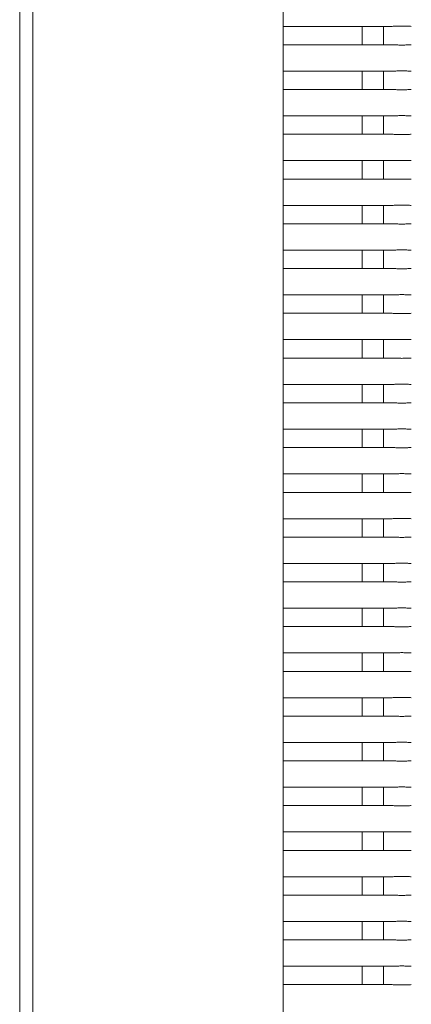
# Model space of a CAD drawing. Header units: millimetres. Extents: x 2016 to 102618, y -16590 to 68005.
# Tile 75 of 256: x 13521 to 13669, y 55033 to 55407. Entities that reach past the tile are written whole.
import ezdxf

# ---------------------------------------------------------------- set-up
doc = ezdxf.new("R2010")
doc.units = ezdxf.units.MM
doc.layers.add('A-GENM', color=13, linetype='Continuous', lineweight=13)
doc.layers.add('G-IMPT', color=8, linetype='Continuous', lineweight=5)

# ---------------------------------------------------------------- blocks, each defined once
blk = doc.blocks.new('Glijbanen_geen_host - 2019220_glijbaan_2020_08_26_no bolts2_dwg-4658142-00 Begane grond')
at = {"layer": 'G-IMPT'}
for p, q in [((12131, 70904.9), (12131, 71721.09)), ((12031, 71704.12), (12031, 70905.25)), ((12031, 70905.25), (12031, 71704.12)), ((12036, 71701.38), (12036, 70904.9)), ((12131, 71404.71), (12172.39, 71404.71)), ((12172.39, 71404.71), (12131, 71404.71)), ((12161, 71404.78), (12161, 71397.65)), ((12169, 71404.71), (12169, 71397.71)), ((12172.39, 71404.71), (12169, 71404.71)), ((12172.39, 71397.71), (12131, 71397.71)), ((12131, 71397.71), (12172.39, 71397.71)), ((12169, 71397.71), (12172.39, 71397.71)), ((12131, 71387.71), (12172.39, 71387.71)), ((12172.39, 71387.71), (12131, 71387.71)), ((12161, 71387.78), (12161, 71380.65)), ((12169, 71387.71), (12169, 71380.71)), ((12172.39, 71387.71), (12169, 71387.71)), ((12172.39, 71380.71), (12131, 71380.71)), ((12131, 71380.71), (12172.39, 71380.71)), ((12169, 71380.71), (12172.39, 71380.71)), ((12131, 71370.71), (12172.39, 71370.71)), ((12172.39, 71370.71), (12131, 71370.71)), ((12161, 71370.78), (12161, 71363.65)), ((12169, 71370.71), (12169, 71363.71)), ((12172.39, 71370.71), (12169, 71370.71)), ((12172.39, 71363.71), (12131, 71363.71)), ((12131, 71363.71), (12172.39, 71363.71)), ((12169, 71363.71), (12172.39, 71363.71)), ((12131, 71353.71), (12172.39, 71353.71)), ((12172.39, 71353.71), (12131, 71353.71)), ((12161, 71353.78), (12161, 71346.65)), ((12169, 71353.71), (12169, 71346.71)), ((12172.39, 71353.71), (12169, 71353.71)), ((12172.39, 71346.71), (12131, 71346.71)), ((12131, 71346.71), (12172.39, 71346.71)), ((12169, 71346.71), (12172.39, 71346.71)), ((12161, 71336.78), (12161, 71329.65)), ((12131, 71336.71), (12172.39, 71336.71)), ((12172.39, 71336.71), (12131, 71336.71)), ((12169, 71336.71), (12169, 71329.71)), ((12172.39, 71336.71), (12169, 71336.71)), ((12172.39, 71329.71), (12131, 71329.71)), ((12131, 71329.71), (12172.39, 71329.71)), ((12169, 71329.71), (12172.39, 71329.71)), ((12131, 71319.71), (12172.39, 71319.71)), ((12172.39, 71319.71), (12131, 71319.71)), ((12161, 71319.78), (12161, 71312.65)), ((12169, 71319.71), (12169, 71312.71)), ((12172.39, 71319.71), (12169, 71319.71)), ((12172.39, 71312.71), (12131, 71312.71)), ((12131, 71312.71), (12172.39, 71312.71)), ((12169, 71312.71), (12172.39, 71312.71)), ((12131, 71302.71), (12172.39, 71302.71)), ((12172.39, 71302.71), (12131, 71302.71)), ((12161, 71302.78), (12161, 71295.65)), ((12169, 71302.71), (12169, 71295.71)), ((12172.39, 71302.71), (12169, 71302.71)), ((12172.39, 71295.71), (12131, 71295.71)), ((12131, 71295.71), (12172.39, 71295.71)), ((12169, 71295.71), (12172.39, 71295.71)), ((12131, 71285.71), (12172.39, 71285.71)), ((12172.39, 71285.71), (12131, 71285.71)), ((12161, 71285.78), (12161, 71278.65)), ((12169, 71285.71), (12169, 71278.71)), ((12172.39, 71285.71), (12169, 71285.71)), ((12172.39, 71278.71), (12131, 71278.71)), ((12131, 71278.71), (12172.39, 71278.71)), ((12169, 71278.71), (12172.39, 71278.71)), ((12131, 71268.71), (12172.39, 71268.71)), ((12172.39, 71268.71), (12131, 71268.71)), ((12161, 71268.78), (12161, 71261.65)), ((12169, 71268.71), (12169, 71261.71)), ((12172.39, 71268.71), (12169, 71268.71)), ((12172.39, 71261.71), (12131, 71261.71)), ((12131, 71261.71), (12172.39, 71261.71)), ((12169, 71261.71), (12172.39, 71261.71)), ((12131, 71251.71), (12172.39, 71251.71)), ((12172.39, 71251.71), (12131, 71251.71)), ((12161, 71251.78), (12161, 71244.65)), ((12169, 71251.71), (12169, 71244.71)), ((12172.39, 71251.71), (12169, 71251.71)), ((12172.39, 71244.71), (12131, 71244.71)), ((12131, 71244.71), (12172.39, 71244.71)), ((12169, 71244.71), (12172.39, 71244.71)), ((12131, 71234.71), (12172.39, 71234.71)), ((12172.39, 71234.71), (12131, 71234.71)), ((12161, 71234.78), (12161, 71227.65)), ((12169, 71234.71), (12169, 71227.71)), ((12172.39, 71234.71), (12169, 71234.71)), ((12172.39, 71227.71), (12131, 71227.71)), ((12131, 71227.71), (12172.39, 71227.71)), ((12169, 71227.71), (12172.39, 71227.71)), ((12131, 71217.71), (12172.39, 71217.71)), ((12172.39, 71217.71), (12131, 71217.71)), ((12161, 71217.78), (12161, 71210.65)), ((12169, 71217.71), (12169, 71210.71)), ((12172.39, 71217.71), (12169, 71217.71)), ((12172.39, 71210.71), (12131, 71210.71)), ((12131, 71210.71), (12172.39, 71210.71)), ((12169, 71210.71), (12172.39, 71210.71)), ((12131, 71200.71), (12172.39, 71200.71)), ((12172.39, 71200.71), (12131, 71200.71)), ((12161, 71200.78), (12161, 71193.65)), ((12169, 71200.71), (12169, 71193.71)), ((12172.39, 71200.71), (12169, 71200.71)), ((12172.39, 71193.71), (12131, 71193.71)), ((12131, 71193.71), (12172.39, 71193.71)), ((12169, 71193.71), (12172.39, 71193.71)), ((12131, 71183.71), (12172.39, 71183.71)), ((12172.39, 71183.71), (12131, 71183.71)), ((12161, 71183.78), (12161, 71176.65)), ((12169, 71183.71), (12169, 71176.71)), ((12172.39, 71183.71), (12169, 71183.71)), ((12172.39, 71176.71), (12131, 71176.71)), ((12131, 71176.71), (12172.39, 71176.71)), ((12169, 71176.71), (12172.39, 71176.71)), ((12131, 71166.71), (12172.39, 71166.71)), ((12172.39, 71166.71), (12131, 71166.71)), ((12161, 71166.78), (12161, 71159.65)), ((12169, 71166.71), (12169, 71159.71)), ((12172.39, 71166.71), (12169, 71166.71)), ((12172.39, 71159.71), (12131, 71159.71)), ((12131, 71159.71), (12172.39, 71159.71)), ((12169, 71159.71), (12172.39, 71159.71)), ((12161, 71149.78), (12161, 71142.65)), ((12131, 71149.71), (12172.39, 71149.71)), ((12172.39, 71149.71), (12131, 71149.71)), ((12169, 71149.71), (12169, 71142.71)), ((12172.39, 71149.71), (12169, 71149.71)), ((12172.39, 71142.71), (12131, 71142.71)), ((12131, 71142.71), (12172.39, 71142.71)), ((12169, 71142.71), (12172.39, 71142.71)), ((12131, 71132.71), (12172.39, 71132.71)), ((12172.39, 71132.71), (12131, 71132.71)), ((12161, 71132.78), (12161, 71125.65)), ((12169, 71132.71), (12169, 71125.71)), ((12172.39, 71132.71), (12169, 71132.71)), ((12172.39, 71125.71), (12131, 71125.71)), ((12131, 71125.71), (12172.39, 71125.71)), ((12169, 71125.71), (12172.39, 71125.71)), ((12131, 71115.71), (12172.39, 71115.71)), ((12172.39, 71115.71), (12131, 71115.71)), ((12161, 71115.78), (12161, 71108.65)), ((12169, 71115.71), (12169, 71108.71)), ((12172.39, 71115.71), (12169, 71115.71)), ((12172.39, 71108.71), (12131, 71108.71)), ((12131, 71108.71), (12172.39, 71108.71)), ((12169, 71108.71), (12172.39, 71108.71)), ((12131, 71098.71), (12172.39, 71098.71)), ((12172.39, 71098.71), (12131, 71098.71)), ((12161, 71098.78), (12161, 71091.65)), ((12169, 71098.71), (12169, 71091.71)), ((12172.39, 71098.71), (12169, 71098.71)), ((12172.39, 71091.71), (12131, 71091.71)), ((12131, 71091.71), (12172.39, 71091.71)), ((12169, 71091.71), (12172.39, 71091.71)), ((12131, 71081.71), (12172.39, 71081.71)), ((12172.39, 71081.71), (12131, 71081.71)), ((12161, 71081.78), (12161, 71074.65)), ((12169, 71081.71), (12169, 71074.71)), ((12172.39, 71081.71), (12169, 71081.71)), ((12172.39, 71074.71), (12131, 71074.71)), ((12131, 71074.71), (12172.39, 71074.71)), ((12169, 71074.71), (12172.39, 71074.71)), ((12131, 71064.71), (12172.39, 71064.71)), ((12172.39, 71064.71), (12131, 71064.71)), ((12161, 71064.78), (12161, 71057.65)), ((12169, 71064.71), (12169, 71057.71)), ((12172.39, 71064.71), (12169, 71064.71)), ((12172.39, 71057.71), (12131, 71057.71)), ((12131, 71057.71), (12172.39, 71057.71)), ((12169, 71057.71), (12172.39, 71057.71)), ((12131, 71047.71), (12172.39, 71047.71)), ((12172.39, 71047.71), (12131, 71047.71)), ((12161, 71047.78), (12161, 71040.65)), ((12169, 71047.71), (12169, 71040.71)), ((12172.39, 71047.71), (12169, 71047.71)), ((12172.39, 71040.71), (12131, 71040.71)), ((12131, 71040.71), (12172.39, 71040.71)), ((12169, 71040.71), (12172.39, 71040.71))]:
    blk.add_line(p, q, dxfattribs=at)
for points in [[(12179.61, 71404.71), (12179.17, 71404.73), (12178.48, 71404.74), (12177.51, 71404.78), (12176.76, 71404.81), (12176, 71404.82), (12175.24, 71404.81), (12174.5, 71404.78), (12173.52, 71404.74), (12172.83, 71404.73), (12172.39, 71404.71)], [(12172.39, 71397.71), (12172.83, 71397.7), (12173.52, 71397.69), (12174.49, 71397.64), (12175.24, 71397.62), (12176, 71397.61), (12176.76, 71397.62), (12177.5, 71397.64), (12178.48, 71397.69), (12179.17, 71397.7), (12179.61, 71397.71)], [(12179.61, 71387.71), (12179.17, 71387.73), (12178.48, 71387.74), (12177.51, 71387.78), (12176.76, 71387.81), (12176, 71387.82), (12175.24, 71387.81), (12174.5, 71387.78), (12173.52, 71387.74), (12172.83, 71387.73), (12172.39, 71387.71)], [(12172.39, 71380.71), (12172.83, 71380.7), (12173.52, 71380.69), (12174.49, 71380.64), (12175.24, 71380.62), (12176, 71380.61), (12176.76, 71380.62), (12177.5, 71380.64), (12178.48, 71380.69), (12179.17, 71380.7), (12179.61, 71380.71)], [(12179.61, 71370.71), (12179.17, 71370.73), (12178.48, 71370.74), (12177.51, 71370.78), (12176.76, 71370.81), (12176, 71370.82), (12175.24, 71370.81), (12174.5, 71370.78), (12173.52, 71370.74), (12172.83, 71370.73), (12172.39, 71370.71)], [(12172.39, 71363.71), (12172.83, 71363.7), (12173.52, 71363.69), (12174.49, 71363.64), (12175.24, 71363.62), (12176, 71363.61), (12176.76, 71363.62), (12177.5, 71363.64), (12178.48, 71363.69), (12179.17, 71363.7), (12179.61, 71363.71)], [(12179.61, 71353.71), (12179.17, 71353.73), (12178.48, 71353.74), (12177.51, 71353.78), (12176.76, 71353.81), (12176, 71353.82), (12175.24, 71353.81), (12174.5, 71353.78), (12173.52, 71353.74), (12172.83, 71353.73), (12172.39, 71353.71)], [(12172.39, 71346.71), (12172.83, 71346.7), (12173.52, 71346.69), (12174.49, 71346.64), (12175.24, 71346.62), (12176, 71346.61), (12176.76, 71346.62), (12177.5, 71346.64), (12178.48, 71346.69), (12179.17, 71346.7), (12179.61, 71346.71)], [(12179.61, 71336.71), (12179.17, 71336.73), (12178.48, 71336.74), (12177.51, 71336.78), (12176.76, 71336.81), (12176, 71336.82), (12175.24, 71336.81), (12174.5, 71336.78), (12173.52, 71336.74), (12172.83, 71336.73), (12172.39, 71336.71)], [(12172.39, 71329.71), (12172.83, 71329.7), (12173.52, 71329.69), (12174.49, 71329.64), (12175.24, 71329.62), (12176, 71329.61), (12176.76, 71329.62), (12177.5, 71329.64), (12178.48, 71329.69), (12179.17, 71329.7), (12179.61, 71329.71)], [(12179.61, 71319.71), (12179.17, 71319.73), (12178.48, 71319.74), (12177.51, 71319.78), (12176.76, 71319.81), (12176, 71319.82), (12175.24, 71319.81), (12174.5, 71319.78), (12173.52, 71319.74), (12172.83, 71319.73), (12172.39, 71319.71)], [(12172.39, 71312.71), (12172.83, 71312.7), (12173.52, 71312.69), (12174.49, 71312.64), (12175.24, 71312.62), (12176, 71312.61), (12176.76, 71312.62), (12177.5, 71312.64), (12178.48, 71312.69), (12179.17, 71312.7), (12179.61, 71312.71)], [(12179.61, 71302.71), (12179.17, 71302.73), (12178.48, 71302.74), (12177.51, 71302.78), (12176.76, 71302.81), (12176, 71302.82), (12175.24, 71302.81), (12174.5, 71302.78), (12173.52, 71302.74), (12172.83, 71302.73), (12172.39, 71302.71)], [(12172.39, 71295.71), (12172.83, 71295.7), (12173.52, 71295.69), (12174.49, 71295.64), (12175.24, 71295.62), (12176, 71295.61), (12176.76, 71295.62), (12177.5, 71295.64), (12178.48, 71295.69), (12179.17, 71295.7), (12179.61, 71295.71)], [(12179.61, 71285.71), (12179.17, 71285.73), (12178.48, 71285.74), (12177.51, 71285.78), (12176.76, 71285.81), (12176, 71285.82), (12175.24, 71285.81), (12174.5, 71285.78), (12173.52, 71285.74), (12172.83, 71285.73), (12172.39, 71285.71)], [(12172.39, 71278.71), (12172.83, 71278.7), (12173.52, 71278.69), (12174.49, 71278.64), (12175.24, 71278.62), (12176, 71278.61), (12176.76, 71278.62), (12177.5, 71278.64), (12178.48, 71278.69), (12179.17, 71278.7), (12179.61, 71278.71)], [(12179.61, 71268.71), (12179.17, 71268.73), (12178.48, 71268.74), (12177.51, 71268.78), (12176.76, 71268.81), (12176, 71268.82), (12175.24, 71268.81), (12174.5, 71268.78), (12173.52, 71268.74), (12172.83, 71268.73), (12172.39, 71268.71)], [(12172.39, 71261.71), (12172.83, 71261.7), (12173.52, 71261.69), (12174.49, 71261.64), (12175.24, 71261.62), (12176, 71261.61), (12176.76, 71261.62), (12177.5, 71261.64), (12178.48, 71261.69), (12179.17, 71261.7), (12179.61, 71261.71)], [(12179.61, 71251.71), (12179.17, 71251.73), (12178.48, 71251.74), (12177.51, 71251.78), (12176.76, 71251.81), (12176, 71251.82), (12175.24, 71251.81), (12174.5, 71251.78), (12173.52, 71251.74), (12172.83, 71251.73), (12172.39, 71251.71)], [(12172.39, 71244.71), (12172.83, 71244.7), (12173.52, 71244.69), (12174.49, 71244.64), (12175.24, 71244.62), (12176, 71244.61), (12176.76, 71244.62), (12177.5, 71244.64), (12178.48, 71244.69), (12179.17, 71244.7), (12179.61, 71244.71)], [(12179.61, 71234.71), (12179.17, 71234.73), (12178.48, 71234.74), (12177.51, 71234.78), (12176.76, 71234.81), (12176, 71234.82), (12175.24, 71234.81), (12174.5, 71234.78), (12173.52, 71234.74), (12172.83, 71234.73), (12172.39, 71234.71)], [(12172.39, 71227.71), (12172.83, 71227.7), (12173.52, 71227.69), (12174.49, 71227.64), (12175.24, 71227.62), (12176, 71227.61), (12176.76, 71227.62), (12177.5, 71227.64), (12178.48, 71227.69), (12179.17, 71227.7), (12179.61, 71227.71)], [(12179.61, 71217.71), (12179.17, 71217.73), (12178.48, 71217.74), (12177.51, 71217.78), (12176.76, 71217.81), (12176, 71217.82), (12175.24, 71217.81), (12174.5, 71217.78), (12173.52, 71217.74), (12172.83, 71217.73), (12172.39, 71217.71)], [(12172.39, 71210.71), (12172.83, 71210.7), (12173.52, 71210.69), (12174.49, 71210.64), (12175.24, 71210.62), (12176, 71210.61), (12176.76, 71210.62), (12177.5, 71210.64), (12178.48, 71210.69), (12179.17, 71210.7), (12179.61, 71210.71)], [(12179.61, 71200.71), (12179.17, 71200.73), (12178.48, 71200.74), (12177.51, 71200.78), (12176.76, 71200.81), (12176, 71200.82), (12175.24, 71200.81), (12174.5, 71200.78), (12173.52, 71200.74), (12172.83, 71200.73), (12172.39, 71200.71)], [(12172.39, 71193.71), (12172.83, 71193.7), (12173.52, 71193.69), (12174.49, 71193.64), (12175.24, 71193.62), (12176, 71193.61), (12176.76, 71193.62), (12177.5, 71193.64), (12178.48, 71193.69), (12179.17, 71193.7), (12179.61, 71193.71)], [(12179.61, 71183.71), (12179.17, 71183.73), (12178.48, 71183.74), (12177.51, 71183.78), (12176.76, 71183.81), (12176, 71183.82), (12175.24, 71183.81), (12174.5, 71183.78), (12173.52, 71183.74), (12172.83, 71183.73), (12172.39, 71183.71)], [(12172.39, 71176.71), (12172.83, 71176.7), (12173.52, 71176.69), (12174.49, 71176.64), (12175.24, 71176.62), (12176, 71176.61), (12176.76, 71176.62), (12177.5, 71176.64), (12178.48, 71176.69), (12179.17, 71176.7), (12179.61, 71176.71)], [(12179.61, 71166.71), (12179.17, 71166.73), (12178.48, 71166.74), (12177.51, 71166.78), (12176.76, 71166.81), (12176, 71166.82), (12175.24, 71166.81), (12174.5, 71166.78), (12173.52, 71166.74), (12172.83, 71166.73), (12172.39, 71166.71)], [(12172.39, 71159.71), (12172.83, 71159.7), (12173.52, 71159.69), (12174.49, 71159.64), (12175.24, 71159.62), (12176, 71159.61), (12176.76, 71159.62), (12177.5, 71159.64), (12178.48, 71159.69), (12179.17, 71159.7), (12179.61, 71159.71)], [(12179.61, 71149.71), (12179.17, 71149.73), (12178.48, 71149.74), (12177.51, 71149.78), (12176.76, 71149.81), (12176, 71149.82), (12175.24, 71149.81), (12174.5, 71149.78), (12173.52, 71149.74), (12172.83, 71149.73), (12172.39, 71149.71)], [(12172.39, 71142.71), (12172.83, 71142.7), (12173.52, 71142.69), (12174.49, 71142.64), (12175.24, 71142.62), (12176, 71142.61), (12176.76, 71142.62), (12177.5, 71142.64), (12178.48, 71142.69), (12179.17, 71142.7), (12179.61, 71142.71)], [(12179.61, 71132.71), (12179.17, 71132.73), (12178.48, 71132.74), (12177.51, 71132.78), (12176.76, 71132.81), (12176, 71132.82), (12175.24, 71132.81), (12174.5, 71132.78), (12173.52, 71132.74), (12172.83, 71132.73), (12172.39, 71132.71)], [(12172.39, 71125.71), (12172.83, 71125.7), (12173.52, 71125.69), (12174.49, 71125.64), (12175.24, 71125.62), (12176, 71125.61), (12176.76, 71125.62), (12177.5, 71125.64), (12178.48, 71125.69), (12179.17, 71125.7), (12179.61, 71125.71)], [(12179.61, 71115.71), (12179.17, 71115.73), (12178.48, 71115.74), (12177.51, 71115.78), (12176.76, 71115.81), (12176, 71115.82), (12175.24, 71115.81), (12174.5, 71115.78), (12173.52, 71115.74), (12172.83, 71115.73), (12172.39, 71115.71)], [(12172.39, 71108.71), (12172.83, 71108.7), (12173.52, 71108.69), (12174.49, 71108.64), (12175.24, 71108.62), (12176, 71108.61), (12176.76, 71108.62), (12177.5, 71108.64), (12178.48, 71108.69), (12179.17, 71108.7), (12179.61, 71108.71)], [(12179.61, 71098.71), (12179.17, 71098.73), (12178.48, 71098.74), (12177.51, 71098.78), (12176.76, 71098.81), (12176, 71098.82), (12175.24, 71098.81), (12174.5, 71098.78), (12173.52, 71098.74), (12172.83, 71098.73), (12172.39, 71098.71)], [(12172.39, 71091.71), (12172.83, 71091.7), (12173.52, 71091.69), (12174.49, 71091.64), (12175.24, 71091.62), (12176, 71091.61), (12176.76, 71091.62), (12177.5, 71091.64), (12178.48, 71091.69), (12179.17, 71091.7), (12179.61, 71091.71)], [(12179.61, 71081.71), (12179.17, 71081.73), (12178.48, 71081.74), (12177.51, 71081.78), (12176.76, 71081.81), (12176, 71081.82), (12175.24, 71081.81), (12174.5, 71081.78), (12173.52, 71081.74), (12172.83, 71081.73), (12172.39, 71081.71)], [(12172.39, 71074.71), (12172.83, 71074.7), (12173.52, 71074.69), (12174.49, 71074.64), (12175.24, 71074.62), (12176, 71074.61), (12176.76, 71074.62), (12177.5, 71074.64), (12178.48, 71074.69), (12179.17, 71074.7), (12179.61, 71074.71)], [(12179.61, 71064.71), (12179.17, 71064.73), (12178.48, 71064.74), (12177.51, 71064.78), (12176.76, 71064.81), (12176, 71064.82), (12175.24, 71064.81), (12174.5, 71064.78), (12173.52, 71064.74), (12172.83, 71064.73), (12172.39, 71064.71)], [(12172.39, 71057.71), (12172.83, 71057.7), (12173.52, 71057.69), (12174.49, 71057.64), (12175.24, 71057.62), (12176, 71057.61), (12176.76, 71057.62), (12177.5, 71057.64), (12178.48, 71057.69), (12179.17, 71057.7), (12179.61, 71057.71)], [(12179.61, 71047.71), (12179.17, 71047.73), (12178.48, 71047.74), (12177.51, 71047.78), (12176.76, 71047.81), (12176, 71047.82), (12175.24, 71047.81), (12174.5, 71047.78), (12173.52, 71047.74), (12172.83, 71047.73), (12172.39, 71047.71)], [(12172.39, 71040.71), (12172.83, 71040.7), (12173.52, 71040.69), (12174.49, 71040.64), (12175.24, 71040.62), (12176, 71040.61), (12176.76, 71040.62), (12177.5, 71040.64), (12178.48, 71040.69), (12179.17, 71040.7), (12179.61, 71040.71)]]:
    blk.add_open_spline(points, degree=3, knots=[0, 0, 0, 0, 0.2, 0.3, 0.4, 0.5, 0.6, 0.7, 0.8, 1, 1, 1, 1], dxfattribs=at)
blk = doc.blocks.new('Glijbanen_geen_host - Glijbanen_geen_host-4648188-00 Begane grond')
blk.add_blockref('Glijbanen_geen_host - 2019220_glijbaan_2020_08_26_no bolts2_dwg-4658142-00 Begane grond', (0, 0))

msp = doc.modelspace()

# ---------------------------------------------------------------- block references
at = {"layer": 'A-GENM'}
msp.add_blockref('Glijbanen_geen_host - Glijbanen_geen_host-4648188-00 Begane grond', (1489.7, -16000), dxfattribs=at)

doc.saveas('drawing.dxf')
